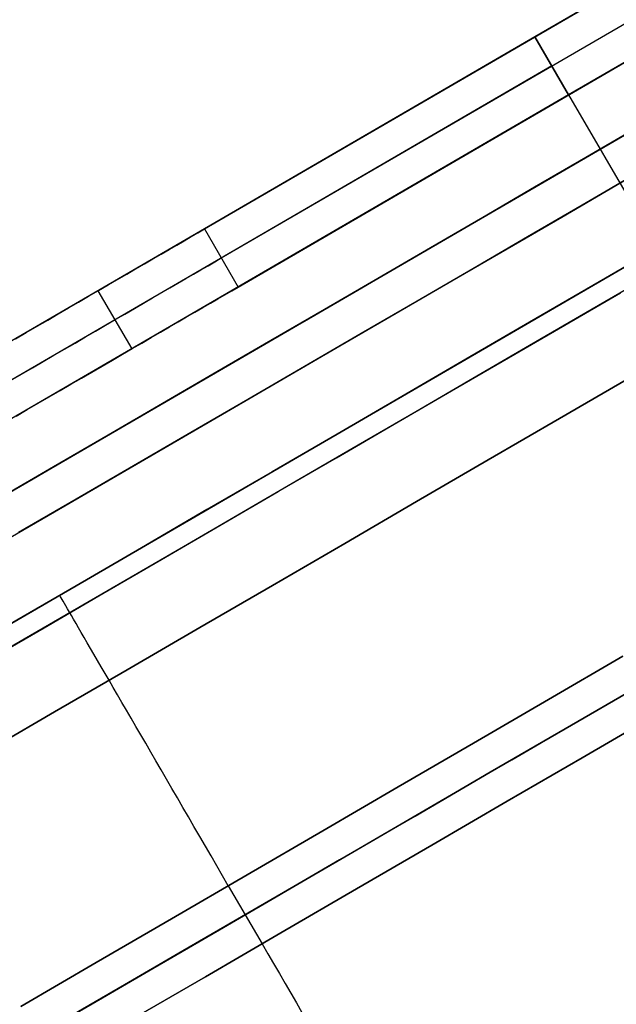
# Model space of a CAD drawing. Header units: millimetres. Extents: x -232 to 233, y -198 to 267.
# Tile 12 of 80: x -202 to -193, y -117 to -102. Entities that reach past the tile are written whole.
import ezdxf

# ---------------------------------------------------------------- set-up
doc = ezdxf.new("R2010")
doc.units = ezdxf.units.MM
doc.layers.add('Volume$Volume', color=7, linetype='Continuous', true_color=0x000000)

msp = doc.modelspace()

# ---------------------------------------------------------------- linework, layer by layer
at = {"layer": 'Volume$Volume'}
for p, q in [((-199.084, -105.087, 37.424), (-174.895, -91.036, 71.687)), ((-199.084, -105.087, 37.424), (-174.895, -91.036, 71.687)), ((-174.895, -91.036, 80.55), (-194.162, -102.228, 80.55)), ((-174.895, -91.036, 80.55), (-194.162, -102.228, 80.55)), ((-198.832, -105.519, 37.424), (-174.644, -91.468, 71.687)), ((-198.832, -105.519, 37.424), (-174.644, -91.468, 71.687)), ((-198.581, -105.951, 37.424), (-174.393, -91.9, 71.687)), ((-198.581, -105.951, 37.424), (-174.393, -91.9, 71.687)), ((-174.393, -91.9, 79.55), (-193.66, -103.093, 79.55)), ((-174.393, -91.9, 79.55), (-193.66, -103.093, 79.55)), ((-229.342, -126.864, 40.55), (-173.137, -94.214, 40.55)), ((-229.342, -126.864, 40.55), (-173.137, -94.214, 40.55)), ((-225.528, -122.684, 40.55), (-178.657, -95.456, 40.55)), ((-225.528, -122.684, 40.55), (-178.657, -95.456, 40.55)), ((-184.721, -96.744, 57.768), (-200.667, -106.007, 57.768)), ((-184.721, -96.744, 57.768), (-200.667, -106.007, 57.768)), ((-184.219, -97.608, 57.768), (-200.165, -106.871, 57.768)), ((-184.219, -97.608, 57.768), (-200.165, -106.871, 57.768)), ((-194.162, -102.228, 72.09), (-207.175, -109.787, 43.44)), ((-194.162, -102.228, 72.09), (-207.175, -109.787, 43.44)), ((-194.162, -102.228, 80.55), (-193.66, -103.093, 80.55)), ((-194.162, -102.228, 80.55), (-194.162, -102.228, 79.55)), ((-194.162, -102.228, 79.55), (-194.162, -102.228, 72.09)), ((-194.162, -102.228, 72.09), (-193.66, -103.093, 72.09)), ((-193.66, -103.093, 79.55), (-194.162, -102.228, 79.55)), ((-194.162, -102.228, 75.82), (-193.66, -103.093, 75.82)), ((-194.162, -102.228, 80.05), (-193.66, -103.093, 80.05)), ((-194.162, -102.228, 80.55), (-193.66, -103.093, 80.55)), ((-194.162, -102.228, 80.55), (-194.162, -102.228, 79.55)), ((-194.162, -102.228, 79.55), (-194.162, -102.228, 72.09)), ((-194.162, -102.228, 72.09), (-193.66, -103.093, 72.09)), ((-193.66, -103.093, 79.55), (-194.162, -102.228, 79.55)), ((-194.162, -102.228, 75.82), (-193.66, -103.093, 75.82)), ((-194.162, -102.228, 80.05), (-193.66, -103.093, 80.05)), ((-193.911, -102.66, 72.09), (-206.923, -110.219, 43.44)), ((-193.911, -102.66, 72.09), (-206.923, -110.219, 43.44)), ((-193.911, -102.66, 79.55), (-193.911, -102.66, 72.09)), ((-193.911, -102.66, 79.55), (-193.911, -102.66, 80.55)), ((-193.911, -102.66, 79.55), (-193.911, -102.66, 72.09)), ((-193.911, -102.66, 79.55), (-193.911, -102.66, 80.55)), ((-193.66, -103.093, 72.09), (-206.672, -110.651, 43.44)), ((-193.66, -103.093, 72.09), (-206.672, -110.651, 43.44)), ((-193.66, -103.093, 79.55), (-185.491, -117.156, 79.55)), ((-193.66, -103.093, 79.55), (-193.66, -103.093, 72.09)), ((-193.66, -103.093, 80.55), (-185.491, -117.156, 80.55)), ((-193.66, -103.093, 79.55), (-193.66, -103.093, 80.55)), ((-193.66, -103.093, 80.05), (-185.491, -117.156, 80.05)), ((-193.66, -103.093, 79.55), (-185.491, -117.156, 79.55)), ((-193.66, -103.093, 79.55), (-193.66, -103.093, 72.09)), ((-193.66, -103.093, 80.55), (-185.491, -117.156, 80.55)), ((-193.66, -103.093, 79.55), (-193.66, -103.093, 80.55)), ((-193.66, -103.093, 80.05), (-185.491, -117.156, 80.05)), ((-192.656, -103.589, 65.359), (-193.406, -104.024, 65.722)), ((-192.656, -103.589, 65.359), (-193.406, -104.024, 65.722)), ((-193.691, -104.19, 15.249), (-192.937, -103.752, 15.602)), ((-193.691, -104.19, 15.249), (-192.937, -103.752, 15.602)), ((-193.406, -104.024, 65.722), (-194.167, -104.466, 66.056)), ((-193.406, -104.024, 65.722), (-194.167, -104.466, 66.056)), ((-192.958, -104.442, 13.929), (-192.165, -103.981, 14.3)), ((-192.958, -104.442, 13.929), (-192.165, -103.981, 14.3)), ((-194.455, -104.634, 14.927), (-193.691, -104.19, 15.249)), ((-194.455, -104.634, 14.927), (-193.691, -104.19, 15.249)), ((-192.659, -104.268, 67.036), (-193.459, -104.733, 67.387)), ((-192.659, -104.268, 67.036), (-193.459, -104.733, 67.387)), ((-194.167, -104.466, 66.056), (-194.937, -104.914, 66.359)), ((-194.167, -104.466, 66.056), (-194.937, -104.914, 66.359)), ((-193.762, -104.909, 13.59), (-192.958, -104.442, 13.929)), ((-193.762, -104.909, 13.59), (-192.958, -104.442, 13.929)), ((-195.229, -105.083, 14.636), (-194.455, -104.634, 14.927)), ((-195.229, -105.083, 14.636), (-194.455, -104.634, 14.927)), ((-193.459, -104.733, 67.387), (-194.27, -105.203, 67.705)), ((-193.459, -104.733, 67.387), (-194.27, -105.203, 67.705)), ((-194.937, -104.914, 66.359), (-195.716, -105.366, 66.63)), ((-194.937, -104.914, 66.359), (-195.716, -105.366, 66.63)), ((-194.576, -105.382, 13.284), (-193.762, -104.909, 13.59)), ((-194.576, -105.382, 13.284), (-193.762, -104.909, 13.59)), ((-199.386, -105.263, 36.962), (-199.281, -105.201, 37.112)), ((-199.386, -105.263, 36.962), (-199.281, -105.201, 37.112)), ((-199.281, -105.201, 37.112), (-199.18, -105.143, 37.266)), ((-199.281, -105.201, 37.112), (-199.18, -105.143, 37.266)), ((-199.18, -105.143, 37.266), (-199.084, -105.087, 37.424)), ((-199.18, -105.143, 37.266), (-199.084, -105.087, 37.424)), ((-199.084, -105.087, 37.424), (-198.581, -105.951, 37.424)), ((-199.084, -105.087, 37.424), (-198.581, -105.951, 37.424)), ((-196.011, -105.537, 14.376), (-195.229, -105.083, 14.636)), ((-196.011, -105.537, 14.376), (-195.229, -105.083, 14.636)), ((-194.27, -105.203, 67.705), (-195.089, -105.679, 67.991)), ((-194.27, -105.203, 67.705), (-195.089, -105.679, 67.991)), ((-199.61, -105.393, 36.675), (-199.496, -105.326, 36.816)), ((-199.61, -105.393, 36.675), (-199.496, -105.326, 36.816)), ((-199.496, -105.326, 36.816), (-199.386, -105.263, 36.962)), ((-199.496, -105.326, 36.816), (-199.386, -105.263, 36.962)), ((-195.716, -105.366, 66.63), (-196.503, -105.823, 66.871)), ((-195.716, -105.366, 66.63), (-196.503, -105.823, 66.871)), ((-199.851, -105.533, 36.408), (-199.729, -105.462, 36.539)), ((-199.851, -105.533, 36.408), (-199.729, -105.462, 36.539)), ((-199.729, -105.462, 36.539), (-199.61, -105.393, 36.675)), ((-199.729, -105.462, 36.539), (-199.61, -105.393, 36.675)), ((-198.929, -105.575, 37.266), (-198.832, -105.519, 37.424)), ((-198.929, -105.575, 37.266), (-198.832, -105.519, 37.424)), ((-195.399, -105.859, 13.01), (-194.576, -105.382, 13.284)), ((-195.399, -105.859, 13.01), (-194.576, -105.382, 13.284)), ((-192.37, -105.387, 71.389), (-193.3, -105.927, 71.726)), ((-193.3, -105.927, 9.374), (-192.37, -105.387, 9.711)), ((-192.37, -105.387, 71.389), (-193.3, -105.927, 71.726)), ((-193.3, -105.927, 9.374), (-192.37, -105.387, 9.711)), ((-200.108, -105.682, 36.16), (-199.978, -105.606, 36.281)), ((-200.108, -105.682, 36.16), (-199.978, -105.606, 36.281)), ((-199.978, -105.606, 36.281), (-199.851, -105.533, 36.408)), ((-199.978, -105.606, 36.281), (-199.851, -105.533, 36.408)), ((-199.135, -105.695, 36.962), (-199.03, -105.634, 37.112)), ((-199.135, -105.695, 36.962), (-199.03, -105.634, 37.112)), ((-199.03, -105.634, 37.112), (-198.929, -105.575, 37.266)), ((-199.03, -105.634, 37.112), (-198.929, -105.575, 37.266)), ((-196.8, -105.996, 14.148), (-196.011, -105.537, 14.376)), ((-196.8, -105.996, 14.148), (-196.011, -105.537, 14.376)), ((-200.378, -105.839, 35.933), (-200.241, -105.759, 36.044)), ((-200.378, -105.839, 35.933), (-200.241, -105.759, 36.044)), ((-200.241, -105.759, 36.044), (-200.108, -105.682, 36.16)), ((-200.241, -105.759, 36.044), (-200.108, -105.682, 36.16)), ((-199.359, -105.825, 36.675), (-199.245, -105.759, 36.816)), ((-199.359, -105.825, 36.675), (-199.245, -105.759, 36.816)), ((-199.245, -105.759, 36.816), (-199.135, -105.695, 36.962)), ((-199.245, -105.759, 36.816), (-199.135, -105.695, 36.962)), ((-195.089, -105.679, 67.991), (-195.917, -106.16, 68.244)), ((-195.089, -105.679, 67.991), (-195.917, -106.16, 68.244)), ((-200.662, -106.004, 35.729), (-200.519, -105.92, 35.828)), ((-200.662, -106.004, 35.729), (-200.519, -105.92, 35.828)), ((-200.519, -105.92, 35.828), (-200.378, -105.839, 35.933)), ((-200.519, -105.92, 35.828), (-200.378, -105.839, 35.933)), ((-199.6, -105.965, 36.408), (-199.478, -105.894, 36.539)), ((-199.6, -105.965, 36.408), (-199.478, -105.894, 36.539)), ((-199.478, -105.894, 36.539), (-199.359, -105.825, 36.675)), ((-199.478, -105.894, 36.539), (-199.359, -105.825, 36.675)), ((-198.677, -106.007, 37.266), (-198.581, -105.951, 37.424)), ((-198.677, -106.007, 37.266), (-198.581, -105.951, 37.424)), ((-196.503, -105.823, 66.871), (-197.296, -106.284, 67.079)), ((-196.503, -105.823, 66.871), (-197.296, -106.284, 67.079)), ((-196.229, -106.342, 12.77), (-195.399, -105.859, 13.01)), ((-196.229, -106.342, 12.77), (-195.399, -105.859, 13.01)), ((-193.3, -105.927, 71.726), (-194.241, -106.474, 72.026)), ((-194.241, -106.474, 9.074), (-193.3, -105.927, 9.374)), ((-193.3, -105.927, 71.726), (-194.241, -106.474, 72.026)), ((-194.241, -106.474, 9.074), (-193.3, -105.927, 9.374)), ((-192.578, -105.856, 67.938), (-193.405, -106.336, 68.263)), ((-192.578, -105.856, 67.938), (-193.405, -106.336, 68.263)), ((-200.957, -106.175, 35.548), (-200.808, -106.088, 35.635)), ((-200.957, -106.175, 35.548), (-200.808, -106.088, 35.635)), ((-200.808, -106.088, 35.635), (-200.662, -106.004, 35.729)), ((-200.808, -106.088, 35.635), (-200.662, -106.004, 35.729)), ((-200.669, -106.007, 57.765), (-200.166, -106.872, 57.765)), ((-200.669, -106.007, 57.765), (-200.166, -106.872, 57.765)), ((-199.857, -106.114, 36.16), (-199.727, -106.038, 36.281)), ((-199.857, -106.114, 36.16), (-199.727, -106.038, 36.281)), ((-199.727, -106.038, 36.281), (-199.6, -105.965, 36.408)), ((-199.727, -106.038, 36.281), (-199.6, -105.965, 36.408)), ((-198.884, -106.127, 36.962), (-198.778, -106.066, 37.112)), ((-198.884, -106.127, 36.962), (-198.778, -106.066, 37.112)), ((-198.778, -106.066, 37.112), (-198.677, -106.007, 37.266)), ((-198.778, -106.066, 37.112), (-198.677, -106.007, 37.266)), ((-197.595, -106.458, 13.951), (-196.8, -105.996, 14.148)), ((-197.595, -106.458, 13.951), (-196.8, -105.996, 14.148)), ((-193.718, -106.518, 12.724), (-192.887, -106.036, 13.036)), ((-193.718, -106.518, 12.724), (-192.887, -106.036, 13.036)), ((-201.109, -106.263, 35.466), (-200.957, -106.175, 35.548)), ((-201.109, -106.263, 35.466), (-200.957, -106.175, 35.548)), ((-200.127, -106.271, 35.933), (-199.99, -106.192, 36.044)), ((-200.127, -106.271, 35.933), (-199.99, -106.192, 36.044)), ((-199.99, -106.192, 36.044), (-199.857, -106.114, 36.16)), ((-199.99, -106.192, 36.044), (-199.857, -106.114, 36.16)), ((-199.108, -106.257, 36.675), (-198.994, -106.191, 36.816)), ((-199.108, -106.257, 36.675), (-198.994, -106.191, 36.816)), ((-198.994, -106.191, 36.816), (-198.884, -106.127, 36.962)), ((-198.994, -106.191, 36.816), (-198.884, -106.127, 36.962)), ((-195.917, -106.16, 68.244), (-196.751, -106.645, 68.463)), ((-195.917, -106.16, 68.244), (-196.751, -106.645, 68.463)), ((-201.418, -106.443, 35.321), (-201.262, -106.352, 35.391)), ((-201.418, -106.443, 35.321), (-201.262, -106.352, 35.391)), ((-201.262, -106.352, 35.391), (-201.109, -106.263, 35.466)), ((-201.262, -106.352, 35.391), (-201.109, -106.263, 35.466)), ((-200.411, -106.436, 35.729), (-200.267, -106.353, 35.828)), ((-200.411, -106.436, 35.729), (-200.267, -106.353, 35.828)), ((-200.267, -106.353, 35.828), (-200.127, -106.271, 35.933)), ((-200.267, -106.353, 35.828), (-200.127, -106.271, 35.933)), ((-199.475, -106.471, 36.281), (-199.349, -106.397, 36.408)), ((-199.475, -106.471, 36.281), (-199.349, -106.397, 36.408)), ((-199.349, -106.397, 36.408), (-199.227, -106.326, 36.539)), ((-199.349, -106.397, 36.408), (-199.227, -106.326, 36.539)), ((-199.227, -106.326, 36.539), (-199.108, -106.257, 36.675)), ((-199.227, -106.326, 36.539), (-199.108, -106.257, 36.675)), ((-197.296, -106.284, 67.079), (-198.095, -106.748, 67.256)), ((-197.296, -106.284, 67.079), (-198.095, -106.748, 67.256)), ((-197.066, -106.828, 12.563), (-196.229, -106.342, 12.77)), ((-197.066, -106.828, 12.563), (-196.229, -106.342, 12.77)), ((-193.405, -106.336, 68.263), (-194.241, -106.822, 68.555)), ((-193.405, -106.336, 68.263), (-194.241, -106.822, 68.555)), ((-201.736, -106.628, 35.202), (-201.576, -106.535, 35.258)), ((-201.736, -106.628, 35.202), (-201.576, -106.535, 35.258)), ((-201.576, -106.535, 35.258), (-201.418, -106.443, 35.321)), ((-201.576, -106.535, 35.258), (-201.418, -106.443, 35.321)), ((-200.706, -106.607, 35.548), (-200.557, -106.521, 35.635)), ((-200.706, -106.607, 35.548), (-200.557, -106.521, 35.635)), ((-200.557, -106.521, 35.635), (-200.411, -106.436, 35.729)), ((-200.557, -106.521, 35.635), (-200.411, -106.436, 35.729)), ((-199.605, -106.546, 36.16), (-199.475, -106.471, 36.281)), ((-199.605, -106.546, 36.16), (-199.475, -106.471, 36.281)), ((-198.396, -106.923, 13.787), (-197.595, -106.458, 13.951)), ((-198.396, -106.923, 13.787), (-197.595, -106.458, 13.951)), ((-194.241, -106.474, 72.026), (-195.19, -107.025, 72.288)), ((-195.19, -107.025, 8.812), (-194.241, -106.474, 9.074)), ((-194.241, -106.474, 72.026), (-195.19, -107.025, 72.288)), ((-195.19, -107.025, 8.812), (-194.241, -106.474, 9.074)), ((-194.557, -107.006, 12.445), (-193.718, -106.518, 12.724)), ((-194.557, -107.006, 12.445), (-193.718, -106.518, 12.724)), ((-201.898, -106.721, 35.152), (-201.736, -106.628, 35.202)), ((-201.898, -106.721, 35.152), (-201.736, -106.628, 35.202)), ((-200.857, -106.695, 35.466), (-200.706, -106.607, 35.548)), ((-200.857, -106.695, 35.466), (-200.706, -106.607, 35.548)), ((-199.876, -106.704, 35.933), (-199.739, -106.624, 36.044)), ((-199.876, -106.704, 35.933), (-199.739, -106.624, 36.044)), ((-199.739, -106.624, 36.044), (-199.605, -106.546, 36.16)), ((-199.739, -106.624, 36.044), (-199.605, -106.546, 36.16)), ((-196.751, -106.645, 68.463), (-197.592, -107.133, 68.649)), ((-196.751, -106.645, 68.463), (-197.592, -107.133, 68.649)), ((-201.167, -106.875, 35.321), (-201.011, -106.785, 35.391)), ((-201.167, -106.875, 35.321), (-201.011, -106.785, 35.391)), ((-201.011, -106.785, 35.391), (-200.857, -106.695, 35.466)), ((-201.011, -106.785, 35.391), (-200.857, -106.695, 35.466)), ((-200.16, -106.868, 35.729), (-200.016, -106.785, 35.828)), ((-200.16, -106.868, 35.729), (-200.016, -106.785, 35.828)), ((-200.016, -106.785, 35.828), (-199.876, -106.704, 35.933)), ((-200.016, -106.785, 35.828), (-199.876, -106.704, 35.933)), ((-198.095, -106.748, 67.256), (-198.899, -107.215, 67.4)), ((-198.095, -106.748, 67.256), (-198.899, -107.215, 67.4)), ((-197.909, -107.318, 12.39), (-197.066, -106.828, 12.563)), ((-197.909, -107.318, 12.39), (-197.066, -106.828, 12.563)), ((-194.241, -106.822, 68.555), (-195.086, -107.313, 68.813)), ((-194.241, -106.822, 68.555), (-195.086, -107.313, 68.813)), ((-201.485, -107.06, 35.202), (-201.325, -106.967, 35.258)), ((-201.485, -107.06, 35.202), (-201.325, -106.967, 35.258)), ((-201.325, -106.967, 35.258), (-201.167, -106.875, 35.321)), ((-201.325, -106.967, 35.258), (-201.167, -106.875, 35.321)), ((-200.455, -107.04, 35.548), (-200.306, -106.953, 35.635)), ((-200.455, -107.04, 35.548), (-200.306, -106.953, 35.635)), ((-200.306, -106.953, 35.635), (-200.16, -106.868, 35.729)), ((-200.306, -106.953, 35.635), (-200.16, -106.868, 35.729)), ((-199.202, -107.391, 13.655), (-198.396, -106.923, 13.787)), ((-199.202, -107.391, 13.655), (-198.396, -106.923, 13.787)), ((-201.646, -107.154, 35.152), (-201.485, -107.06, 35.202)), ((-201.646, -107.154, 35.152), (-201.485, -107.06, 35.202)), ((-200.76, -107.217, 35.391), (-200.606, -107.128, 35.466)), ((-200.76, -107.217, 35.391), (-200.606, -107.128, 35.466)), ((-200.606, -107.128, 35.466), (-200.455, -107.04, 35.548)), ((-200.606, -107.128, 35.466), (-200.455, -107.04, 35.548)), ((-195.19, -107.025, 72.288), (-196.146, -107.58, 72.512)), ((-196.146, -107.58, 8.588), (-195.19, -107.025, 8.812)), ((-195.19, -107.025, 72.288), (-196.146, -107.58, 72.512)), ((-196.146, -107.58, 8.588), (-195.19, -107.025, 8.812)), ((-195.405, -107.498, 12.2), (-194.557, -107.006, 12.445)), ((-195.405, -107.498, 12.2), (-194.557, -107.006, 12.445)), ((-201.973, -107.344, 35.071), (-201.809, -107.248, 35.108)), ((-201.973, -107.344, 35.071), (-201.809, -107.248, 35.108)), ((-201.809, -107.248, 35.108), (-201.646, -107.154, 35.152)), ((-201.809, -107.248, 35.108), (-201.646, -107.154, 35.152)), ((-200.916, -107.308, 35.321), (-200.76, -107.217, 35.391)), ((-200.916, -107.308, 35.321), (-200.76, -107.217, 35.391)), ((-198.899, -107.215, 67.4), (-199.706, -107.684, 67.512)), ((-198.899, -107.215, 67.4), (-199.706, -107.684, 67.512)), ((-197.592, -107.133, 68.649), (-198.438, -107.625, 68.801)), ((-197.592, -107.133, 68.649), (-198.438, -107.625, 68.801)), ((-201.234, -107.492, 35.202), (-201.074, -107.399, 35.258)), ((-201.234, -107.492, 35.202), (-201.074, -107.399, 35.258)), ((-201.074, -107.399, 35.258), (-200.916, -107.308, 35.321)), ((-201.074, -107.399, 35.258), (-200.916, -107.308, 35.321)), ((-200.011, -107.861, 13.555), (-199.202, -107.391, 13.655)), ((-200.011, -107.861, 13.555), (-199.202, -107.391, 13.655)), ((-198.757, -107.81, 12.251), (-197.909, -107.318, 12.39)), ((-198.757, -107.81, 12.251), (-197.909, -107.318, 12.39)), ((-195.086, -107.313, 68.813), (-195.937, -107.808, 69.037)), ((-195.086, -107.313, 68.813), (-195.937, -107.808, 69.037)), ((-192.744, -107.298, 75.451), (-193.796, -107.909, 75.741)), ((-193.796, -107.909, 5.359), (-192.744, -107.298, 5.65)), ((-192.744, -107.298, 75.451), (-193.796, -107.909, 75.741)), ((-193.796, -107.909, 5.359), (-192.744, -107.298, 5.65)), ((-201.395, -107.586, 35.152), (-201.234, -107.492, 35.202)), ((-201.395, -107.586, 35.152), (-201.234, -107.492, 35.202)), ((-196.259, -107.994, 11.988), (-195.405, -107.498, 12.2)), ((-196.259, -107.994, 11.988), (-195.405, -107.498, 12.2)), ((-201.722, -107.776, 35.071), (-201.558, -107.681, 35.108)), ((-201.722, -107.776, 35.071), (-201.558, -107.681, 35.108)), ((-201.558, -107.681, 35.108), (-201.395, -107.586, 35.152)), ((-201.558, -107.681, 35.108), (-201.395, -107.586, 35.152)), ((-199.706, -107.684, 67.512), (-200.517, -108.155, 67.591)), ((-199.706, -107.684, 67.512), (-200.517, -108.155, 67.591)), ((-198.438, -107.625, 68.801), (-199.288, -108.118, 68.919)), ((-198.438, -107.625, 68.801), (-199.288, -108.118, 68.919)), ((-196.146, -107.58, 72.512), (-197.108, -108.139, 72.697)), ((-197.108, -108.139, 8.403), (-196.146, -107.58, 8.588)), ((-196.146, -107.58, 72.512), (-197.108, -108.139, 72.697)), ((-197.108, -108.139, 8.403), (-196.146, -107.58, 8.588)), ((-201.887, -107.872, 35.041), (-201.722, -107.776, 35.071)), ((-201.887, -107.872, 35.041), (-201.722, -107.776, 35.071)), ((-200.822, -108.332, 13.488), (-200.011, -107.861, 13.555)), ((-200.822, -108.332, 13.488), (-200.011, -107.861, 13.555)), ((-199.608, -108.304, 12.146), (-198.757, -107.81, 12.251)), ((-199.608, -108.304, 12.146), (-198.757, -107.81, 12.251)), ((-195.937, -107.808, 69.037), (-196.795, -108.306, 69.226)), ((-195.937, -107.808, 69.037), (-196.795, -108.306, 69.226)), ((-197.119, -108.494, 11.812), (-196.259, -107.994, 11.988)), ((-197.119, -108.494, 11.812), (-196.259, -107.994, 11.988)), ((-193.796, -107.909, 75.741), (-194.856, -108.525, 75.989)), ((-194.856, -108.525, 5.111), (-193.796, -107.909, 5.359)), ((-193.796, -107.909, 75.741), (-194.856, -108.525, 75.989)), ((-194.856, -108.525, 5.111), (-193.796, -107.909, 5.359)), ((-200.517, -108.155, 67.591), (-201.33, -108.627, 67.638)), ((-200.517, -108.155, 67.591), (-201.33, -108.627, 67.638)), ((-199.288, -108.118, 68.919), (-200.141, -108.614, 69.002)), ((-199.288, -108.118, 68.919), (-200.141, -108.614, 69.002)), ((-197.108, -108.139, 72.697), (-198.075, -108.701, 72.844)), ((-198.075, -108.701, 8.257), (-197.108, -108.139, 8.403)), ((-197.108, -108.139, 72.697), (-198.075, -108.701, 72.844)), ((-198.075, -108.701, 8.257), (-197.108, -108.139, 8.403)), ((-200.461, -108.8, 12.075), (-199.608, -108.304, 12.146)), ((-200.461, -108.8, 12.075), (-199.608, -108.304, 12.146)), ((-201.635, -108.804, 13.453), (-200.822, -108.332, 13.488)), ((-201.635, -108.804, 13.453), (-200.822, -108.332, 13.488)), ((-196.795, -108.306, 69.226), (-197.659, -108.807, 69.381)), ((-196.795, -108.306, 69.226), (-197.659, -108.807, 69.381)), ((-197.984, -108.996, 11.67), (-197.119, -108.494, 11.812)), ((-197.984, -108.996, 11.67), (-197.119, -108.494, 11.812)), ((-194.856, -108.525, 75.989), (-195.923, -109.144, 76.194)), ((-195.923, -109.144, 4.906), (-194.856, -108.525, 5.111)), ((-194.856, -108.525, 75.989), (-195.923, -109.144, 76.194)), ((-195.923, -109.144, 4.906), (-194.856, -108.525, 5.111)), ((-201.33, -108.627, 67.638), (-202.143, -109.099, 67.653)), ((-201.33, -108.627, 67.638), (-202.143, -109.099, 67.653)), ((-200.141, -108.614, 69.002), (-200.995, -109.11, 69.052)), ((-200.141, -108.614, 69.002), (-200.995, -109.11, 69.052)), ((-198.075, -108.701, 72.844), (-199.046, -109.265, 72.951)), ((-199.046, -109.265, 8.149), (-198.075, -108.701, 8.257)), ((-198.075, -108.701, 72.844), (-199.046, -109.265, 72.951)), ((-199.046, -109.265, 8.149), (-198.075, -108.701, 8.257)), ((-202.448, -109.277, 13.451), (-201.635, -108.804, 13.453)), ((-202.448, -109.277, 13.451), (-201.635, -108.804, 13.453)), ((-201.317, -109.297, 12.039), (-200.461, -108.8, 12.075)), ((-201.317, -109.297, 12.039), (-200.461, -108.8, 12.075)), ((-197.659, -108.807, 69.381), (-198.526, -109.311, 69.502)), ((-197.659, -108.807, 69.381), (-198.526, -109.311, 69.502)), ((-198.852, -109.501, 11.563), (-197.984, -108.996, 11.67)), ((-198.852, -109.501, 11.563), (-197.984, -108.996, 11.67)), ((-200.995, -109.11, 69.052), (-201.851, -109.607, 69.067)), ((-200.995, -109.11, 69.052), (-201.851, -109.607, 69.067)), ((-195.923, -109.144, 76.194), (-196.995, -109.767, 76.357)), ((-196.995, -109.767, 4.744), (-195.923, -109.144, 4.906)), ((-195.923, -109.144, 76.194), (-196.995, -109.767, 76.357)), ((-196.995, -109.767, 4.744), (-195.923, -109.144, 4.906)), ((-202.173, -109.794, 12.037), (-201.317, -109.297, 12.039)), ((-202.173, -109.794, 12.037), (-201.317, -109.297, 12.039)), ((-199.046, -109.265, 72.951), (-200.02, -109.831, 73.02)), ((-200.02, -109.831, 8.081), (-199.046, -109.265, 8.149)), ((-199.046, -109.265, 72.951), (-200.02, -109.831, 73.02)), ((-200.02, -109.831, 8.081), (-199.046, -109.265, 8.149)), ((-198.526, -109.311, 69.502), (-199.396, -109.817, 69.587)), ((-198.526, -109.311, 69.502), (-199.396, -109.817, 69.587)), ((-199.724, -110.007, 11.49), (-198.852, -109.501, 11.563)), ((-199.724, -110.007, 11.49), (-198.852, -109.501, 11.563)), ((-196.995, -109.767, 76.357), (-198.072, -110.393, 76.476)), ((-198.072, -110.393, 4.625), (-196.995, -109.767, 4.744)), ((-196.995, -109.767, 76.357), (-198.072, -110.393, 76.476)), ((-198.072, -110.393, 4.625), (-196.995, -109.767, 4.744)), ((-200.02, -109.831, 73.02), (-200.995, -110.397, 73.049)), ((-200.995, -110.397, 8.051), (-200.02, -109.831, 8.081)), ((-200.02, -109.831, 73.02), (-200.995, -110.397, 73.049)), ((-200.995, -110.397, 8.051), (-200.02, -109.831, 8.081)), ((-199.396, -109.817, 69.587), (-200.269, -110.324, 69.637)), ((-199.396, -109.817, 69.587), (-200.269, -110.324, 69.637)), ((-200.597, -110.514, 11.453), (-199.724, -110.007, 11.49)), ((-200.597, -110.514, 11.453), (-199.724, -110.007, 11.49)), ((-200.269, -110.324, 69.637), (-201.142, -110.831, 69.653)), ((-200.269, -110.324, 69.637), (-201.142, -110.831, 69.653)), ((-200.995, -110.397, 73.049), (-201.971, -110.964, 73.039)), ((-201.971, -110.964, 8.061), (-200.995, -110.397, 8.051)), ((-200.995, -110.397, 73.049), (-201.971, -110.964, 73.039)), ((-201.971, -110.964, 8.061), (-200.995, -110.397, 8.051)), ((-198.072, -110.393, 76.476), (-199.152, -111.02, 76.552)), ((-199.152, -111.02, 4.549), (-198.072, -110.393, 4.625)), ((-198.072, -110.393, 76.476), (-199.152, -111.02, 76.552)), ((-199.152, -111.02, 4.549), (-198.072, -110.393, 4.625)), ((-201.47, -111.022, 11.451), (-200.597, -110.514, 11.453)), ((-201.47, -111.022, 11.451), (-200.597, -110.514, 11.453)), ((-201.239, -110.539, 8.05), (-201.239, -110.539, 73.05)), ((-201.238, -110.541, 73.221), (-201.239, -110.539, 73.05)), ((-201.238, -110.541, 7.88), (-201.239, -110.539, 8.05)), ((-201.239, -110.539, 8.05), (-201.239, -110.539, 73.05)), ((-201.238, -110.541, 73.221), (-201.239, -110.539, 73.05)), ((-201.238, -110.541, 7.88), (-201.239, -110.539, 8.05)), ((-201.233, -110.549, 73.391), (-201.238, -110.541, 73.221)), ((-201.233, -110.549, 7.709), (-201.238, -110.541, 7.88)), ((-201.233, -110.549, 73.391), (-201.238, -110.541, 73.221)), ((-201.233, -110.549, 7.709), (-201.238, -110.541, 7.88)), ((-201.226, -110.562, 73.562), (-201.233, -110.549, 73.391)), ((-201.226, -110.562, 7.539), (-201.233, -110.549, 7.709)), ((-201.226, -110.562, 73.562), (-201.233, -110.549, 73.391)), ((-201.226, -110.562, 7.539), (-201.233, -110.549, 7.709)), ((-201.216, -110.579, 73.731), (-201.226, -110.562, 73.562)), ((-201.216, -110.579, 7.369), (-201.226, -110.562, 7.539)), ((-201.216, -110.579, 73.731), (-201.226, -110.562, 73.562)), ((-201.216, -110.579, 7.369), (-201.226, -110.562, 7.539)), ((-201.203, -110.602, 73.9), (-201.216, -110.579, 73.731)), ((-201.203, -110.602, 7.201), (-201.216, -110.579, 7.369)), ((-201.203, -110.602, 73.9), (-201.216, -110.579, 73.731)), ((-201.203, -110.602, 7.201), (-201.216, -110.579, 7.369)), ((-201.187, -110.629, 74.067), (-201.203, -110.602, 73.9)), ((-201.187, -110.629, 7.033), (-201.203, -110.602, 7.201)), ((-201.187, -110.629, 74.067), (-201.203, -110.602, 73.9)), ((-201.187, -110.629, 7.033), (-201.203, -110.602, 7.201)), ((-201.168, -110.662, 74.234), (-201.187, -110.629, 74.067)), ((-201.168, -110.662, 6.866), (-201.187, -110.629, 7.033)), ((-201.168, -110.662, 74.234), (-201.187, -110.629, 74.067)), ((-201.168, -110.662, 6.866), (-201.187, -110.629, 7.033)), ((-201.146, -110.699, 74.399), (-201.168, -110.662, 74.234)), ((-201.146, -110.699, 6.701), (-201.168, -110.662, 6.866)), ((-201.146, -110.699, 74.399), (-201.168, -110.662, 74.234)), ((-201.146, -110.699, 6.701), (-201.168, -110.662, 6.866)), ((-201.121, -110.741, 74.563), (-201.146, -110.699, 74.399)), ((-201.121, -110.741, 6.538), (-201.146, -110.699, 6.701)), ((-201.121, -110.741, 74.563), (-201.146, -110.699, 74.399)), ((-201.121, -110.741, 6.538), (-201.146, -110.699, 6.701)), ((-201.094, -110.789, 74.725), (-201.121, -110.741, 74.563)), ((-201.094, -110.789, 6.376), (-201.121, -110.741, 6.538)), ((-201.094, -110.789, 74.725), (-201.121, -110.741, 74.563)), ((-201.094, -110.789, 6.376), (-201.121, -110.741, 6.538)), ((-201.064, -110.84, 74.884), (-201.094, -110.789, 74.725)), ((-201.064, -110.84, 6.216), (-201.094, -110.789, 6.376)), ((-201.064, -110.84, 74.884), (-201.094, -110.789, 74.725)), ((-201.064, -110.84, 6.216), (-201.094, -110.789, 6.376)), ((-201.142, -110.831, 69.653), (-202.015, -111.338, 69.633)), ((-201.142, -110.831, 69.653), (-202.015, -111.338, 69.633)), ((-201.031, -110.897, 75.042), (-201.064, -110.84, 74.884)), ((-201.031, -110.897, 6.058), (-201.064, -110.84, 6.216)), ((-201.031, -110.897, 75.042), (-201.064, -110.84, 74.884)), ((-201.031, -110.897, 6.058), (-201.064, -110.84, 6.216)), ((-200.996, -110.958, 75.198), (-201.031, -110.897, 75.042)), ((-200.996, -110.958, 5.903), (-201.031, -110.897, 6.058)), ((-200.996, -110.958, 75.198), (-201.031, -110.897, 75.042)), ((-200.996, -110.958, 5.903), (-201.031, -110.897, 6.058)), ((-202.343, -111.529, 11.484), (-201.47, -111.022, 11.451)), ((-202.343, -111.529, 11.484), (-201.47, -111.022, 11.451)), ((-200.957, -111.024, 75.351), (-200.996, -110.958, 75.198)), ((-200.957, -111.024, 5.75), (-200.996, -110.958, 5.903)), ((-200.957, -111.024, 75.351), (-200.996, -110.958, 75.198)), ((-200.957, -111.024, 5.75), (-200.996, -110.958, 5.903)), ((-200.917, -111.094, 75.501), (-200.957, -111.024, 75.351)), ((-200.917, -111.094, 5.6), (-200.957, -111.024, 5.75)), ((-200.917, -111.094, 75.501), (-200.957, -111.024, 75.351)), ((-200.917, -111.094, 5.6), (-200.957, -111.024, 5.75)), ((-199.152, -111.02, 76.552), (-200.233, -111.648, 76.584)), ((-200.233, -111.648, 4.516), (-199.152, -111.02, 4.549)), ((-199.152, -111.02, 76.552), (-200.233, -111.648, 76.584)), ((-200.233, -111.648, 4.516), (-199.152, -111.02, 4.549)), ((-200.873, -111.168, 75.648), (-200.917, -111.094, 75.501)), ((-200.873, -111.168, 5.452), (-200.917, -111.094, 5.6)), ((-200.873, -111.168, 75.648), (-200.917, -111.094, 75.501)), ((-200.873, -111.168, 5.452), (-200.917, -111.094, 5.6)), ((-200.828, -111.247, 75.792), (-200.873, -111.168, 75.648)), ((-200.828, -111.247, 5.308), (-200.873, -111.168, 5.452)), ((-200.828, -111.247, 75.792), (-200.873, -111.168, 75.648)), ((-200.828, -111.247, 5.308), (-200.873, -111.168, 5.452)), ((-200.779, -111.33, 75.934), (-200.828, -111.247, 75.792)), ((-200.779, -111.33, 5.167), (-200.828, -111.247, 5.308)), ((-200.779, -111.33, 75.934), (-200.828, -111.247, 75.792)), ((-200.779, -111.33, 5.167), (-200.828, -111.247, 5.308)), ((-200.729, -111.417, 76.071), (-200.779, -111.33, 75.934)), ((-200.729, -111.417, 5.029), (-200.779, -111.33, 5.167)), ((-200.729, -111.417, 76.071), (-200.779, -111.33, 75.934)), ((-200.729, -111.417, 5.029), (-200.779, -111.33, 5.167)), ((-200.676, -111.509, 76.206), (-200.729, -111.417, 76.071)), ((-200.676, -111.509, 4.895), (-200.729, -111.417, 5.029)), ((-200.676, -111.509, 76.206), (-200.729, -111.417, 76.071)), ((-200.676, -111.509, 4.895), (-200.729, -111.417, 5.029)), ((-200.621, -111.604, 76.336), (-200.676, -111.509, 76.206)), ((-200.621, -111.604, 4.764), (-200.676, -111.509, 4.895)), ((-200.621, -111.604, 76.336), (-200.676, -111.509, 76.206)), ((-200.621, -111.604, 4.764), (-200.676, -111.509, 4.895)), ((-192.851, -111.448, 77.429), (-193.961, -112.093, 77.643)), ((-193.961, -112.093, 3.458), (-192.851, -111.448, 3.671)), ((-192.851, -111.448, 77.429), (-193.961, -112.093, 77.643)), ((-193.961, -112.093, 3.458), (-192.851, -111.448, 3.671)), ((-200.233, -111.648, 76.584), (-201.315, -112.276, 76.574)), ((-201.315, -112.276, 4.527), (-200.233, -111.648, 4.516)), ((-200.233, -111.648, 76.584), (-201.315, -112.276, 76.574)), ((-201.315, -112.276, 4.527), (-200.233, -111.648, 4.516)), ((-200.563, -111.703, 76.463), (-200.621, -111.604, 76.336)), ((-200.563, -111.703, 4.637), (-200.621, -111.604, 4.764)), ((-200.563, -111.703, 76.463), (-200.621, -111.604, 76.336)), ((-200.563, -111.703, 4.637), (-200.621, -111.604, 4.764)), ((-200.503, -111.805, 76.586), (-200.563, -111.703, 76.463)), ((-200.503, -111.805, 4.515), (-200.563, -111.703, 4.637)), ((-200.503, -111.805, 76.586), (-200.563, -111.703, 76.463)), ((-200.503, -111.805, 4.515), (-200.563, -111.703, 4.637)), ((-200.442, -111.911, 76.704), (-200.503, -111.805, 76.586)), ((-200.442, -111.911, 4.396), (-200.503, -111.805, 4.515)), ((-200.442, -111.911, 76.704), (-200.503, -111.805, 76.586)), ((-200.442, -111.911, 4.396), (-200.503, -111.805, 4.515)), ((-192.474, -111.808, 68.813), (-193.326, -112.303, 69.037)), ((-192.474, -111.808, 68.813), (-193.326, -112.303, 69.037)), ((-200.378, -112.021, 76.819), (-200.442, -111.911, 76.704)), ((-200.378, -112.021, 4.282), (-200.442, -111.911, 4.396)), ((-200.378, -112.021, 76.819), (-200.442, -111.911, 76.704)), ((-200.378, -112.021, 4.282), (-200.442, -111.911, 4.396)), ((-192.6, -111.881, 77.429), (-193.71, -112.526, 77.643)), ((-193.71, -112.526, 3.458), (-192.6, -111.881, 3.671)), ((-192.6, -111.881, 77.429), (-193.71, -112.526, 77.643)), ((-193.71, -112.526, 3.458), (-192.6, -111.881, 3.671)), ((-200.313, -112.134, 76.929), (-200.378, -112.021, 76.819)), ((-200.313, -112.134, 4.172), (-200.378, -112.021, 4.282)), ((-200.313, -112.134, 76.929), (-200.378, -112.021, 76.819)), ((-200.313, -112.134, 4.172), (-200.378, -112.021, 4.282)), ((-193.961, -112.093, 77.643), (-195.077, -112.742, 77.812)), ((-195.077, -112.742, 3.289), (-193.961, -112.093, 3.458)), ((-193.961, -112.093, 77.643), (-195.077, -112.742, 77.812)), ((-195.077, -112.742, 3.289), (-193.961, -112.093, 3.458)), ((-193.648, -112.49, 11.988), (-192.793, -111.993, 12.2)), ((-193.648, -112.49, 11.988), (-192.793, -111.993, 12.2)), ((-200.245, -112.25, 77.034), (-200.313, -112.134, 76.929)), ((-200.245, -112.25, 4.066), (-200.313, -112.134, 4.172)), ((-200.245, -112.25, 77.034), (-200.313, -112.134, 76.929)), ((-200.245, -112.25, 4.066), (-200.313, -112.134, 4.172)), ((-200.176, -112.369, 77.135), (-200.245, -112.25, 77.034)), ((-200.176, -112.369, 3.965), (-200.245, -112.25, 4.066)), ((-200.176, -112.369, 77.135), (-200.245, -112.25, 77.034)), ((-200.176, -112.369, 3.965), (-200.245, -112.25, 4.066)), ((-201.315, -112.276, 76.574), (-202.395, -112.904, 76.519)), ((-202.395, -112.904, 4.581), (-201.315, -112.276, 4.527)), ((-201.315, -112.276, 76.574), (-202.395, -112.904, 76.519)), ((-202.395, -112.904, 4.581), (-201.315, -112.276, 4.527)), ((-200.105, -112.491, 77.231), (-200.176, -112.369, 77.135)), ((-200.105, -112.491, 3.869), (-200.176, -112.369, 3.965)), ((-200.105, -112.491, 77.231), (-200.176, -112.369, 77.135)), ((-200.105, -112.491, 3.869), (-200.176, -112.369, 3.965)), ((-193.326, -112.303, 69.037), (-194.184, -112.801, 69.226)), ((-193.326, -112.303, 69.037), (-194.184, -112.801, 69.226)), ((-192.348, -112.313, 77.429), (-193.459, -112.958, 77.643)), ((-193.459, -112.958, 3.458), (-192.348, -112.313, 3.671)), ((-192.348, -112.313, 77.429), (-193.459, -112.958, 77.643)), ((-193.459, -112.958, 3.458), (-192.348, -112.313, 3.671)), ((-200.032, -112.616, 77.322), (-200.105, -112.491, 77.231)), ((-200.032, -112.616, 3.778), (-200.105, -112.491, 3.869)), ((-200.032, -112.616, 77.322), (-200.105, -112.491, 77.231)), ((-200.032, -112.616, 3.778), (-200.105, -112.491, 3.869)), ((-193.71, -112.526, 77.643), (-194.826, -113.174, 77.812)), ((-194.826, -113.174, 3.289), (-193.71, -112.526, 3.458)), ((-193.71, -112.526, 77.643), (-194.826, -113.174, 77.812)), ((-194.826, -113.174, 3.289), (-193.71, -112.526, 3.458)), ((-194.508, -112.989, 11.812), (-193.648, -112.49, 11.988)), ((-194.508, -112.989, 11.812), (-193.648, -112.49, 11.988)), ((-199.958, -112.743, 77.409), (-200.032, -112.616, 77.322)), ((-199.958, -112.743, 3.692), (-200.032, -112.616, 3.778)), ((-199.958, -112.743, 77.409), (-200.032, -112.616, 77.322)), ((-199.958, -112.743, 3.692), (-200.032, -112.616, 3.778)), ((-199.883, -112.873, 77.49), (-199.958, -112.743, 77.409)), ((-199.883, -112.873, 3.611), (-199.958, -112.743, 3.692)), ((-199.883, -112.873, 77.49), (-199.958, -112.743, 77.409)), ((-199.883, -112.873, 3.611), (-199.958, -112.743, 3.692)), ((-195.077, -112.742, 77.812), (-196.197, -113.393, 77.936)), ((-196.197, -113.393, 3.165), (-195.077, -112.742, 3.289)), ((-195.077, -112.742, 77.812), (-196.197, -113.393, 77.936)), ((-196.197, -113.393, 3.165), (-195.077, -112.742, 3.289)), ((-194.184, -112.801, 69.226), (-195.047, -113.303, 69.381)), ((-194.184, -112.801, 69.226), (-195.047, -113.303, 69.381)), ((-199.806, -113.005, 77.566), (-199.883, -112.873, 77.49)), ((-199.806, -113.005, 3.535), (-199.883, -112.873, 3.611)), ((-199.806, -113.005, 77.566), (-199.883, -112.873, 77.49)), ((-199.806, -113.005, 3.535), (-199.883, -112.873, 3.611)), ((-195.373, -113.492, 11.67), (-194.508, -112.989, 11.812)), ((-195.373, -113.492, 11.67), (-194.508, -112.989, 11.812)), ((-193.459, -112.958, 77.643), (-194.575, -113.606, 77.812)), ((-194.575, -113.606, 3.289), (-193.459, -112.958, 3.458)), ((-193.459, -112.958, 77.643), (-194.575, -113.606, 77.812)), ((-194.575, -113.606, 3.289), (-193.459, -112.958, 3.458)), ((-199.728, -113.14, 77.636), (-199.806, -113.005, 77.566)), ((-199.728, -113.14, 3.464), (-199.806, -113.005, 3.535)), ((-199.728, -113.14, 77.636), (-199.806, -113.005, 77.566)), ((-199.728, -113.14, 3.464), (-199.806, -113.005, 3.535)), ((-199.649, -113.276, 77.702), (-199.728, -113.14, 77.636)), ((-199.649, -113.276, 3.399), (-199.728, -113.14, 3.464)), ((-199.649, -113.276, 77.702), (-199.728, -113.14, 77.636)), ((-199.649, -113.276, 3.399), (-199.728, -113.14, 3.464)), ((-199.569, -113.415, 77.762), (-199.649, -113.276, 77.702)), ((-199.569, -113.415, 3.339), (-199.649, -113.276, 3.399)), ((-199.569, -113.415, 77.762), (-199.649, -113.276, 77.702)), ((-199.569, -113.415, 3.339), (-199.649, -113.276, 3.399)), ((-194.826, -113.174, 77.812), (-195.946, -113.825, 77.936)), ((-195.946, -113.825, 3.165), (-194.826, -113.174, 3.289)), ((-194.826, -113.174, 77.812), (-195.946, -113.825, 77.936)), ((-195.946, -113.825, 3.165), (-194.826, -113.174, 3.289)), ((-199.487, -113.554, 77.816), (-199.569, -113.415, 77.762)), ((-199.487, -113.554, 3.284), (-199.569, -113.415, 3.339)), ((-199.487, -113.554, 77.816), (-199.569, -113.415, 77.762)), ((-199.487, -113.554, 3.284), (-199.569, -113.415, 3.339)), ((-196.197, -113.393, 77.936), (-197.321, -114.045, 78.015)), ((-197.321, -114.045, 3.086), (-196.197, -113.393, 3.165)), ((-196.197, -113.393, 77.936), (-197.321, -114.045, 78.015)), ((-197.321, -114.045, 3.086), (-196.197, -113.393, 3.165)), ((-195.047, -113.303, 69.381), (-195.915, -113.807, 69.502)), ((-195.047, -113.303, 69.381), (-195.915, -113.807, 69.502)), ((-199.405, -113.696, 77.865), (-199.487, -113.554, 77.816)), ((-199.405, -113.696, 3.236), (-199.487, -113.554, 3.284)), ((-199.405, -113.696, 77.865), (-199.487, -113.554, 77.816)), ((-199.405, -113.696, 3.236), (-199.487, -113.554, 3.284)), ((-196.241, -113.996, 11.563), (-195.373, -113.492, 11.67)), ((-196.241, -113.996, 11.563), (-195.373, -113.492, 11.67)), ((-199.322, -113.839, 77.908), (-199.405, -113.696, 77.865)), ((-199.322, -113.839, 3.192), (-199.405, -113.696, 3.236)), ((-199.322, -113.839, 77.908), (-199.405, -113.696, 77.865)), ((-199.322, -113.839, 3.192), (-199.405, -113.696, 3.236)), ((-194.575, -113.606, 77.812), (-195.695, -114.257, 77.936)), ((-195.695, -114.257, 3.165), (-194.575, -113.606, 3.289)), ((-194.575, -113.606, 77.812), (-195.695, -114.257, 77.936)), ((-195.695, -114.257, 3.165), (-194.575, -113.606, 3.289)), ((-199.239, -113.983, 77.946), (-199.322, -113.839, 77.908)), ((-199.239, -113.983, 3.155), (-199.322, -113.839, 3.192)), ((-199.239, -113.983, 77.946), (-199.322, -113.839, 77.908)), ((-199.239, -113.983, 3.155), (-199.322, -113.839, 3.192)), ((-195.946, -113.825, 77.936), (-197.07, -114.478, 78.015)), ((-197.07, -114.478, 3.086), (-195.946, -113.825, 3.165)), ((-195.946, -113.825, 77.936), (-197.07, -114.478, 78.015)), ((-197.07, -114.478, 3.086), (-195.946, -113.825, 3.165)), ((-195.915, -113.807, 69.502), (-196.785, -114.312, 69.587)), ((-195.915, -113.807, 69.502), (-196.785, -114.312, 69.587)), ((-199.154, -114.128, 77.978), (-199.239, -113.983, 77.946)), ((-199.154, -114.128, 3.123), (-199.239, -113.983, 3.155)), ((-199.154, -114.128, 77.978), (-199.239, -113.983, 77.946)), ((-199.154, -114.128, 3.123), (-199.239, -113.983, 3.155)), ((-197.112, -114.502, 11.49), (-196.241, -113.996, 11.563)), ((-197.112, -114.502, 11.49), (-196.241, -113.996, 11.563)), ((-199.07, -114.274, 78.004), (-199.154, -114.128, 77.978)), ((-199.07, -114.274, 3.097), (-199.154, -114.128, 3.123)), ((-199.07, -114.274, 78.004), (-199.154, -114.128, 77.978)), ((-199.07, -114.274, 3.097), (-199.154, -114.128, 3.123)), ((-197.321, -114.045, 78.015), (-198.446, -114.699, 78.049)), ((-198.446, -114.699, 3.052), (-197.321, -114.045, 3.086)), ((-197.321, -114.045, 78.015), (-198.446, -114.699, 78.049)), ((-198.446, -114.699, 3.052), (-197.321, -114.045, 3.086)), ((-198.984, -114.42, 78.024), (-199.07, -114.274, 78.004)), ((-198.984, -114.42, 3.076), (-199.07, -114.274, 3.097)), ((-198.984, -114.42, 78.024), (-199.07, -114.274, 78.004)), ((-198.984, -114.42, 3.076), (-199.07, -114.274, 3.097)), ((-196.785, -114.312, 69.587), (-197.657, -114.819, 69.637)), ((-196.785, -114.312, 69.587), (-197.657, -114.819, 69.637)), ((-195.695, -114.257, 77.936), (-196.819, -114.91, 78.015)), ((-196.819, -114.91, 3.086), (-195.695, -114.257, 3.165)), ((-195.695, -114.257, 77.936), (-196.819, -114.91, 78.015)), ((-196.819, -114.91, 3.086), (-195.695, -114.257, 3.165)), ((-198.899, -114.567, 78.039), (-198.984, -114.42, 78.024)), ((-198.899, -114.567, 3.062), (-198.984, -114.42, 3.076)), ((-198.899, -114.567, 78.039), (-198.984, -114.42, 78.024)), ((-198.899, -114.567, 3.062), (-198.984, -114.42, 3.076)), ((-198.813, -114.715, 78.047), (-198.899, -114.567, 78.039)), ((-198.813, -114.715, 3.053), (-198.899, -114.567, 3.062)), ((-198.813, -114.715, 78.047), (-198.899, -114.567, 78.039)), ((-198.813, -114.715, 3.053), (-198.899, -114.567, 3.062)), ((-197.07, -114.478, 78.015), (-198.195, -115.131, 78.049)), ((-198.195, -115.131, 3.052), (-197.07, -114.478, 3.086)), ((-197.07, -114.478, 78.015), (-198.195, -115.131, 78.049)), ((-198.195, -115.131, 3.052), (-197.07, -114.478, 3.086)), ((-197.985, -115.009, 11.453), (-197.112, -114.502, 11.49)), ((-197.985, -115.009, 11.453), (-197.112, -114.502, 11.49)), ((-198.446, -114.699, 78.049), (-199.572, -115.353, 78.037)), ((-199.572, -115.353, 3.063), (-198.446, -114.699, 3.052)), ((-198.446, -114.699, 78.049), (-199.572, -115.353, 78.037)), ((-199.572, -115.353, 3.063), (-198.446, -114.699, 3.052)), ((-198.728, -114.862, 78.05), (-198.813, -114.715, 78.047)), ((-198.728, -114.862, 3.05), (-198.813, -114.715, 3.053)), ((-198.728, -114.862, 78.05), (-198.813, -114.715, 78.047)), ((-198.728, -114.862, 3.05), (-198.813, -114.715, 3.053)), ((-198.728, -114.862, 78.05), (-198.225, -115.727, 78.05)), ((-198.728, -114.862, 3.05), (-198.225, -115.727, 3.05)), ((-198.728, -114.862, 78.05), (-198.225, -115.727, 78.05)), ((-198.728, -114.862, 3.05), (-198.225, -115.727, 3.05)), ((-197.657, -114.819, 69.637), (-198.531, -115.326, 69.653)), ((-197.657, -114.819, 69.637), (-198.531, -115.326, 69.653)), ((-198.859, -115.517, 11.451), (-197.985, -115.009, 11.453)), ((-198.859, -115.517, 11.451), (-197.985, -115.009, 11.453)), ((-196.819, -114.91, 78.015), (-197.944, -115.564, 78.049)), ((-197.944, -115.564, 3.052), (-196.819, -114.91, 3.086)), ((-196.819, -114.91, 78.015), (-197.944, -115.564, 78.049)), ((-197.944, -115.564, 3.052), (-196.819, -114.91, 3.086)), ((-198.195, -115.131, 78.049), (-199.321, -115.785, 78.037)), ((-199.321, -115.785, 3.063), (-198.195, -115.131, 3.052)), ((-198.195, -115.131, 78.049), (-199.321, -115.785, 78.037)), ((-199.321, -115.785, 3.063), (-198.195, -115.131, 3.052)), ((-198.531, -115.326, 69.653), (-199.404, -115.834, 69.633)), ((-198.531, -115.326, 69.653), (-199.404, -115.834, 69.633)), ((-199.572, -115.353, 78.037), (-200.696, -116.006, 77.981)), ((-200.696, -116.006, 3.119), (-199.572, -115.353, 3.063)), ((-199.572, -115.353, 78.037), (-200.696, -116.006, 77.981)), ((-200.696, -116.006, 3.119), (-199.572, -115.353, 3.063)), ((-199.732, -116.024, 11.484), (-198.859, -115.517, 11.451)), ((-199.732, -116.024, 11.484), (-198.859, -115.517, 11.451)), ((-197.944, -115.564, 78.049), (-199.069, -116.217, 78.037)), ((-199.069, -116.217, 3.063), (-197.944, -115.564, 3.052)), ((-197.944, -115.564, 78.049), (-199.069, -116.217, 78.037)), ((-199.069, -116.217, 3.063), (-197.944, -115.564, 3.052)), ((-198.225, -115.727, 78.05), (-198.14, -115.875, 78.047)), ((-198.225, -115.727, 3.05), (-198.14, -115.875, 3.053)), ((-198.225, -115.727, 78.05), (-198.14, -115.875, 78.047)), ((-198.225, -115.727, 3.05), (-198.14, -115.875, 3.053)), ((-199.321, -115.785, 78.037), (-200.445, -116.438, 77.981)), ((-200.445, -116.438, 3.119), (-199.321, -115.785, 3.063)), ((-199.321, -115.785, 78.037), (-200.445, -116.438, 77.981)), ((-200.445, -116.438, 3.119), (-199.321, -115.785, 3.063)), ((-199.404, -115.834, 69.633), (-200.276, -116.34, 69.578)), ((-199.404, -115.834, 69.633), (-200.276, -116.34, 69.578)), ((-198.14, -115.875, 78.047), (-198.054, -116.022, 78.039)), ((-198.14, -115.875, 3.053), (-198.054, -116.022, 3.062)), ((-198.14, -115.875, 78.047), (-198.054, -116.022, 78.039)), ((-198.14, -115.875, 3.053), (-198.054, -116.022, 3.062)), ((-200.696, -116.006, 77.981), (-201.818, -116.658, 77.879)), ((-201.818, -116.658, 3.221), (-200.696, -116.006, 3.119)), ((-200.696, -116.006, 77.981), (-201.818, -116.658, 77.879)), ((-201.818, -116.658, 3.221), (-200.696, -116.006, 3.119)), ((-200.603, -116.53, 11.552), (-199.732, -116.024, 11.484)), ((-200.603, -116.53, 11.552), (-199.732, -116.024, 11.484)), ((-198.054, -116.022, 78.039), (-197.968, -116.169, 78.024)), ((-198.054, -116.022, 3.062), (-197.968, -116.169, 3.076)), ((-198.054, -116.022, 78.039), (-197.968, -116.169, 78.024)), ((-198.054, -116.022, 3.062), (-197.968, -116.169, 3.076)), ((-199.069, -116.217, 78.037), (-200.194, -116.871, 77.981)), ((-200.194, -116.871, 3.119), (-199.069, -116.217, 3.063)), ((-199.069, -116.217, 78.037), (-200.194, -116.871, 77.981)), ((-200.194, -116.871, 3.119), (-199.069, -116.217, 3.063)), ((-197.968, -116.169, 78.024), (-197.883, -116.316, 78.004)), ((-197.968, -116.169, 3.076), (-197.883, -116.316, 3.097)), ((-197.968, -116.169, 78.024), (-197.883, -116.316, 78.004)), ((-197.968, -116.169, 3.076), (-197.883, -116.316, 3.097)), ((-200.276, -116.34, 69.578), (-201.146, -116.846, 69.488)), ((-200.276, -116.34, 69.578), (-201.146, -116.846, 69.488)), ((-197.883, -116.316, 78.004), (-197.799, -116.462, 77.978)), ((-197.883, -116.316, 3.097), (-197.799, -116.462, 3.123)), ((-197.883, -116.316, 78.004), (-197.799, -116.462, 77.978)), ((-197.883, -116.316, 3.097), (-197.799, -116.462, 3.123)), ((-200.445, -116.438, 77.981), (-201.567, -117.09, 77.879)), ((-201.567, -117.09, 3.221), (-200.445, -116.438, 3.119)), ((-200.445, -116.438, 77.981), (-201.567, -117.09, 77.879)), ((-201.567, -117.09, 3.221), (-200.445, -116.438, 3.119)), ((-197.799, -116.462, 77.978), (-197.714, -116.607, 77.946)), ((-197.799, -116.462, 3.123), (-197.714, -116.607, 3.155)), ((-197.799, -116.462, 77.978), (-197.714, -116.607, 77.946)), ((-197.799, -116.462, 3.123), (-197.714, -116.607, 3.155)), ((-201.472, -117.035, 11.655), (-200.603, -116.53, 11.552)), ((-201.472, -117.035, 11.655), (-200.603, -116.53, 11.552)), ((-197.714, -116.607, 77.946), (-197.631, -116.751, 77.908)), ((-197.714, -116.607, 3.155), (-197.631, -116.751, 3.192)), ((-197.714, -116.607, 77.946), (-197.631, -116.751, 77.908)), ((-197.714, -116.607, 3.155), (-197.631, -116.751, 3.192))]:
    msp.add_line(p, q, dxfattribs=at)

doc.saveas('drawing.dxf')
